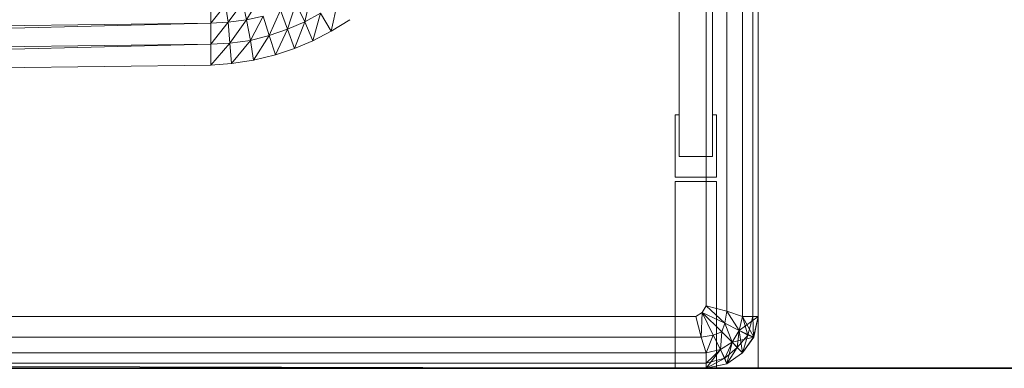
# Model space of a CAD drawing. Header units: metres. Extents: x 391.1 to 427.5, y 12.7 to 28.4.
# Tile 47 of 241: x 410.121 to 410.3109, y 14.1806 to 14.2478. Entities that reach past the tile are written whole.
import ezdxf

# ---------------------------------------------------------------- set-up
doc = ezdxf.new("R2010")
doc.units = ezdxf.units.M
doc.layers.add('01_SUELOS', color=7, linetype='Continuous', lineweight=25, true_color=0x007f00)
for name, color, linetype, lineweight in [('02_MOBILIARIO', 7, 'Continuous', 18), ('A-DETL-____-MBND', 7, 'Continuous', 18), ('A-WALL-____-MCUT', 7, 'Continuous', 25), ('A-WALL-____-OTLN', 7, 'Continuous', 25), ('Mobiliario', 7, 'Continuous', 18)]:
    doc.layers.add(name, color=color, linetype=linetype, lineweight=lineweight)

# ---------------------------------------------------------------- blocks, each defined once
blk = doc.blocks.new('Family - LONDR55-XX_ZZ-ARQ-CAA-M3D-Londres55-151093-01_TEL_PS1')
at = {"layer": '01_SUELOS', "color": 9, "true_color": 0xaad4aa}
for p, q in [((0, 0), (26.635, 0)), ((26.635, 0), (0, 0))]:
    blk.add_line(p, q, dxfattribs=at)
blk = doc.blocks.new('Family - Mur PS-2-151177-01_TEL_PS1')
at = {"layer": 'A-DETL-____-MBND', "color": 253, "true_color": 0xaaaaaa}
for p, q in [((31.836, 1.34), (0, 1.34)), ((0, 1.34), (31.836, 1.34))]:
    blk.add_line(p, q, dxfattribs=at)
blk = doc.blocks.new('Family - Mur PS-1-153352-01_TEL_PS1')
at = {"layer": 'A-WALL-____-MCUT', "color": 253, "true_color": 0xaaaaaa}
blk.add_line((16.935, 1.34), (0, 1.34), dxfattribs=at)
at = {"layer": 'A-WALL-____-OTLN', "color": 253, "true_color": 0xaaaaaa}
blk.add_line((16.935, 1.34), (0, 1.34), dxfattribs=at)
blk = doc.blocks.new('Family - Plats de dutxa PS-1-153666-01_TEL_PS1')
at = {"layer": '02_MOBILIARIO', "color": 253, "true_color": 0xaaaaaa}
for p, q in [((0.81, 0.00026), (0.81, 0.80026)), ((0.81, 0.00026), (0.81, 0.80026)), ((0.807, 0.01026), (0.807, 0.79026)), ((0.7948, 0.04106), (0.7948, 0.76746)), ((0.8012, 0.76746), (0.8012, 0.04106)), ((0.8, 0.01226), (0.8, 0.40026)), ((0.8, 0.01226), (0.8, 0.40026)), ((0.804, 0.01126), (0.804, 0.40026)), ((0.804, 0.01126), (0.804, 0.40026)), ((0.807, 0.40026), (0.807, 0.01026)), ((0.807, 0.01026), (0.807, 0.40026)), ((0.807, 0.01026), (0.807, 0.40026)), ((0.809, 0.01026), (0.809, 0.40026)), ((0.809, 0.40026), (0.809, 0.01026)), ((0.81, 0.01026), (0.81, 0.40026)), ((0.81, 0.40026), (0.81, 0.01026)), ((0.81, 0.01026), (0.81, 0.40026)), ((0.81, 0.40026), (0.81, 0.01026)), ((0.81, 0.30026), (0.81, 0.01026)), ((0.81, 0.30026), (0.81, 0.01026)), ((0.81, 0.01026), (0.81, 0.30026)), ((0.70725, 0.07028), (0.70444, 0.06672)), ((0.70444, 0.06672), (0.70725, 0.07028)), ((0.70779, 0.06696), (0.70725, 0.07028)), ((0.70725, 0.07028), (0.70779, 0.06696)), ((0.71061, 0.07074), (0.70779, 0.06696)), ((0.70779, 0.06696), (0.71061, 0.07074)), ((0.71129, 0.0674), (0.71061, 0.07074)), ((0.71061, 0.07074), (0.71129, 0.0674)), ((0.71371, 0.07138), (0.71129, 0.0674)), ((0.71129, 0.0674), (0.71371, 0.07138)), ((0.72081, 0.0705), (0.71925, 0.06556)), ((0.71925, 0.06556), (0.72081, 0.0705)), ((0.72258, 0.06699), (0.72081, 0.0705)), ((0.72081, 0.0705), (0.72258, 0.06699)), ((0.7237, 0.07215), (0.72258, 0.06699)), ((0.72258, 0.06699), (0.7237, 0.07215)), ((0.72887, 0.07075), (0.72763, 0.06519)), ((0.72763, 0.06519), (0.72887, 0.07075)), ((0.70444, 0.06672), (0.70444, 0.07009)), ((0.70444, 0.07009), (0.70444, 0.06672)), ((0.71785, 0.06923), (0.71571, 0.06434)), ((0.71571, 0.06434), (0.71785, 0.06923)), ((0.71925, 0.06556), (0.71785, 0.06923)), ((0.71785, 0.06923), (0.71925, 0.06556)), ((0.72258, 0.06699), (0.72561, 0.06864)), ((0.72561, 0.06864), (0.72258, 0.06699)), ((0.72561, 0.06864), (0.7241, 0.06335)), ((0.7241, 0.06335), (0.72561, 0.06864)), ((0.72763, 0.06519), (0.72561, 0.06864)), ((0.72561, 0.06864), (0.72763, 0.06519)), ((0.70444, 0.06672), (0.41, 0.05931)), ((0.70444, 0.06672), (0.41, 0.06335)), ((0.41, 0.05931), (0.70444, 0.06672)), ((0.70444, 0.06672), (0.41, 0.06335)), ((0.70444, 0.06672), (0.70779, 0.06696)), ((0.70779, 0.06696), (0.70444, 0.06268)), ((0.70444, 0.06268), (0.70779, 0.06696)), ((0.70779, 0.06696), (0.70444, 0.06672)), ((0.70444, 0.06672), (0.70444, 0.06268)), ((0.70444, 0.06672), (0.70444, 0.06268)), ((0.70779, 0.06696), (0.71129, 0.0674)), ((0.71129, 0.0674), (0.70779, 0.06696)), ((0.70807, 0.06286), (0.70779, 0.06696)), ((0.70779, 0.06696), (0.70807, 0.06286)), ((0.71129, 0.0674), (0.70807, 0.06286)), ((0.70807, 0.06286), (0.71129, 0.0674)), ((0.71129, 0.0674), (0.71455, 0.06807)), ((0.71455, 0.06807), (0.71129, 0.0674)), ((0.7121, 0.06341), (0.71129, 0.0674)), ((0.71129, 0.0674), (0.7121, 0.06341)), ((0.71455, 0.06807), (0.7121, 0.06341)), ((0.7121, 0.06341), (0.71455, 0.06807)), ((0.71571, 0.06434), (0.71455, 0.06807)), ((0.71455, 0.06807), (0.71571, 0.06434)), ((0.71925, 0.06556), (0.72258, 0.06699)), ((0.72258, 0.06699), (0.71925, 0.06556)), ((0.72258, 0.06699), (0.72059, 0.06184)), ((0.72059, 0.06184), (0.72258, 0.06699)), ((0.7241, 0.06335), (0.72258, 0.06699)), ((0.72258, 0.06699), (0.7241, 0.06335)), ((0.72763, 0.06519), (0.73123, 0.0674)), ((0.73123, 0.0674), (0.72763, 0.06519)), ((0.71571, 0.06434), (0.71925, 0.06556)), ((0.71925, 0.06556), (0.71571, 0.06434)), ((0.71925, 0.06556), (0.71689, 0.06061)), ((0.71689, 0.06061), (0.71925, 0.06556)), ((0.72059, 0.06184), (0.71925, 0.06556)), ((0.71925, 0.06556), (0.72059, 0.06184)), ((0.7241, 0.06335), (0.72763, 0.06519)), ((0.72763, 0.06519), (0.7241, 0.06335)), ((0.70444, 0.06268), (0.70807, 0.06286)), ((0.70807, 0.06286), (0.70444, 0.05863)), ((0.70444, 0.05863), (0.70807, 0.06286)), ((0.70807, 0.06286), (0.70444, 0.06268)), ((0.70807, 0.06286), (0.7121, 0.06341)), ((0.7121, 0.06341), (0.70807, 0.06286)), ((0.70841, 0.05897), (0.70807, 0.06286)), ((0.70807, 0.06286), (0.70841, 0.05897)), ((0.7121, 0.06341), (0.70841, 0.05897)), ((0.70841, 0.05897), (0.7121, 0.06341)), ((0.7121, 0.06341), (0.71571, 0.06434)), ((0.71571, 0.06434), (0.7121, 0.06341)), ((0.71265, 0.05958), (0.7121, 0.06341)), ((0.7121, 0.06341), (0.71265, 0.05958)), ((0.71571, 0.06434), (0.71265, 0.05958)), ((0.71265, 0.05958), (0.71571, 0.06434)), ((0.71689, 0.06061), (0.71571, 0.06434)), ((0.71571, 0.06434), (0.71689, 0.06061)), ((0.72059, 0.06184), (0.7241, 0.06335)), ((0.7241, 0.06335), (0.72059, 0.06184)), ((0.41, 0.05931), (0.70444, 0.06268)), ((0.70444, 0.06268), (0.41, 0.05526)), ((0.41, 0.05526), (0.70444, 0.06268)), ((0.41, 0.05931), (0.70444, 0.06268)), ((0.70444, 0.05863), (0.70444, 0.06268)), ((0.70444, 0.06268), (0.70444, 0.05863)), ((0.71689, 0.06061), (0.72059, 0.06184)), ((0.72059, 0.06184), (0.71689, 0.06061)), ((0.70444, 0.05863), (0.70841, 0.05897)), ((0.70841, 0.05897), (0.70444, 0.05863)), ((0.70841, 0.05897), (0.71265, 0.05958)), ((0.71265, 0.05958), (0.70841, 0.05897)), ((0.71265, 0.05958), (0.71689, 0.06061)), ((0.71689, 0.06061), (0.71265, 0.05958)), ((0.70444, 0.05863), (0.41, 0.05526)), ((0.70444, 0.05863), (0.41, 0.05526)), ((0.794, 0.03706), (0.794, 0.04906)), ((0.794, 0.04906), (0.7948, 0.04906)), ((0.7948, 0.04906), (0.7948, 0.04106)), ((0.8012, 0.04106), (0.8012, 0.04906)), ((0.8012, 0.04906), (0.802, 0.04906)), ((0.802, 0.04906), (0.802, 0.03706)), ((0.7948, 0.04106), (0.8012, 0.04106)), ((0.8012, 0.04106), (0.7948, 0.04106)), ((0.802, 0.03706), (0.794, 0.03706)), ((0.794, 0.00026), (0.794, 0.03626)), ((0.794, 0.03626), (0.802, 0.03626)), ((0.802, 0.03626), (0.802, 0.00026)), ((0.79922, 0.01098), (0.8, 0.01226)), ((0.8, 0.01226), (0.79922, 0.01098)), ((0.804, 0.01126), (0.8, 0.01226)), ((0.8, 0.01226), (0.80362, 0.00894)), ((0.80362, 0.00894), (0.8, 0.01226)), ((0.804, 0.01126), (0.8, 0.01226)), ((0.798, 0.01026), (0.41, 0.01026)), ((0.798, 0.01026), (0.41, 0.01026)), ((0.798, 0.01026), (0.79922, 0.01098)), ((0.79922, 0.01098), (0.798, 0.01026)), ((0.799, 0.00626), (0.798, 0.01026)), ((0.799, 0.00626), (0.798, 0.01026)), ((0.799, 0.00626), (0.79922, 0.01098)), ((0.79922, 0.01098), (0.799, 0.00626)), ((0.79922, 0.01098), (0.80131, 0.00664)), ((0.79922, 0.01098), (0.80131, 0.00664)), ((0.79922, 0.01098), (0.803, 0.00726)), ((0.79922, 0.01098), (0.80362, 0.00894)), ((0.803, 0.00726), (0.79922, 0.01098)), ((0.80362, 0.00894), (0.79922, 0.01098)), ((0.804, 0.01126), (0.80362, 0.00894)), ((0.80362, 0.00894), (0.804, 0.01126)), ((0.807, 0.01026), (0.804, 0.01126)), ((0.804, 0.01126), (0.80635, 0.00751)), ((0.80635, 0.00751), (0.804, 0.01126)), ((0.807, 0.01026), (0.804, 0.01126)), ((0.80635, 0.00751), (0.807, 0.01026)), ((0.807, 0.01026), (0.80635, 0.00751)), ((0.80635, 0.00751), (0.807, 0.01026)), ((0.81, 0.01026), (0.80636, 0.00752)), ((0.80636, 0.00752), (0.807, 0.01026)), ((0.80636, 0.00752), (0.81, 0.01026)), ((0.81, 0.01026), (0.807, 0.01026)), ((0.807, 0.01026), (0.80916, 0.00628)), ((0.807, 0.01026), (0.81, 0.01026)), ((0.807, 0.01026), (0.81, 0.01026)), ((0.809, 0.01026), (0.807, 0.01026)), ((0.807, 0.01026), (0.80803, 0.00665)), ((0.80803, 0.00665), (0.807, 0.01026)), ((0.809, 0.01026), (0.807, 0.01026)), ((0.809, 0.01026), (0.80803, 0.00665)), ((0.80803, 0.00665), (0.809, 0.01026)), ((0.81, 0.01026), (0.809, 0.01026)), ((0.809, 0.01026), (0.80915, 0.00625)), ((0.80915, 0.00625), (0.809, 0.01026)), ((0.81, 0.01026), (0.809, 0.01026)), ((0.81, 0.01026), (0.80915, 0.00625)), ((0.81, 0.01026), (0.80915, 0.00625)), ((0.81, 0.01026), (0.80915, 0.00625)), ((0.80915, 0.00625), (0.81, 0.01026)), ((0.81, 0.01026), (0.80916, 0.00628)), ((0.81, 0.01026), (0.80916, 0.00628)), ((0.81, 0.01026), (0.80916, 0.00628)), ((0.80916, 0.00628), (0.81, 0.01026)), ((0.80916, 0.00628), (0.81, 0.01026)), ((0.80362, 0.00894), (0.803, 0.00726)), ((0.803, 0.00726), (0.80362, 0.00894)), ((0.80362, 0.00894), (0.80635, 0.00751)), ((0.80362, 0.00894), (0.805, 0.00526)), ((0.805, 0.00526), (0.80362, 0.00894)), ((0.80635, 0.00751), (0.80362, 0.00894)), ((0.799, 0.00626), (0.41, 0.00626)), ((0.799, 0.00626), (0.41, 0.00626)), ((0.799, 0.00626), (0.80131, 0.00664)), ((0.80131, 0.00664), (0.799, 0.00626)), ((0.8, 0.00326), (0.799, 0.00626)), ((0.8, 0.00326), (0.799, 0.00626)), ((0.8, 0.00326), (0.80131, 0.00664)), ((0.80131, 0.00664), (0.8, 0.00326)), ((0.80131, 0.00664), (0.803, 0.00726)), ((0.803, 0.00726), (0.80131, 0.00664)), ((0.80131, 0.00664), (0.80275, 0.00391)), ((0.80275, 0.00391), (0.80131, 0.00664)), ((0.803, 0.00726), (0.80275, 0.00391)), ((0.80275, 0.00391), (0.803, 0.00726)), ((0.803, 0.00726), (0.805, 0.00526)), ((0.803, 0.00726), (0.805, 0.00526)), ((0.805, 0.00526), (0.80636, 0.00752)), ((0.805, 0.00526), (0.80635, 0.00751)), ((0.80635, 0.00751), (0.805, 0.00526)), ((0.805, 0.00526), (0.80635, 0.00751)), ((0.80916, 0.00628), (0.805, 0.00526)), ((0.805, 0.00526), (0.80916, 0.00628)), ((0.80635, 0.00751), (0.806, 0.00426)), ((0.806, 0.00426), (0.80635, 0.00751)), ((0.80803, 0.00665), (0.806, 0.00426)), ((0.806, 0.00426), (0.80803, 0.00665)), ((0.80916, 0.00628), (0.80635, 0.00751)), ((0.80635, 0.00751), (0.807, 0.00326)), ((0.80635, 0.00751), (0.80803, 0.00665)), ((0.80803, 0.00665), (0.80635, 0.00751)), ((0.80916, 0.00628), (0.80636, 0.00752)), ((0.80636, 0.00752), (0.80916, 0.00628)), ((0.80803, 0.00665), (0.807, 0.00326)), ((0.807, 0.00326), (0.80803, 0.00665)), ((0.80916, 0.00628), (0.807, 0.00326)), ((0.80916, 0.00628), (0.807, 0.00326)), ((0.807, 0.00326), (0.80916, 0.00628)), ((0.80915, 0.00625), (0.807, 0.00326)), ((0.80915, 0.00625), (0.807, 0.00326)), ((0.80915, 0.00625), (0.807, 0.00326)), ((0.807, 0.00326), (0.80915, 0.00625)), ((0.807, 0.00326), (0.80915, 0.00625)), ((0.80803, 0.00665), (0.80915, 0.00625)), ((0.80915, 0.00625), (0.80803, 0.00665)), ((0.80915, 0.00625), (0.80916, 0.00628)), ((0.80915, 0.00625), (0.80916, 0.00628)), ((0.80916, 0.00628), (0.80915, 0.00625)), ((0.8, 0.00326), (0.80275, 0.00391)), ((0.80275, 0.00391), (0.8, 0.00026)), ((0.8, 0.00126), (0.80275, 0.00391)), ((0.80275, 0.00391), (0.8, 0.00326)), ((0.80275, 0.00391), (0.8, 0.00126)), ((0.8, 0.00326), (0.80275, 0.00391)), ((0.80274, 0.0039), (0.8, 0.00026)), ((0.8, 0.00026), (0.80274, 0.0039)), ((0.8, 0.00326), (0.80274, 0.0039)), ((0.80274, 0.0039), (0.805, 0.00526)), ((0.80274, 0.0039), (0.80398, 0.0011)), ((0.80398, 0.0011), (0.80274, 0.0039)), ((0.80275, 0.00391), (0.805, 0.00526)), ((0.80275, 0.00391), (0.805, 0.00526)), ((0.805, 0.00526), (0.80275, 0.00391)), ((0.80275, 0.00391), (0.80398, 0.0011)), ((0.80275, 0.00391), (0.80361, 0.00223)), ((0.80361, 0.00223), (0.80275, 0.00391)), ((0.80361, 0.00223), (0.805, 0.00526)), ((0.805, 0.00526), (0.80361, 0.00223)), ((0.806, 0.00426), (0.80361, 0.00223)), ((0.80361, 0.00223), (0.806, 0.00426)), ((0.805, 0.00526), (0.80398, 0.0011)), ((0.805, 0.00526), (0.80398, 0.0011)), ((0.80398, 0.0011), (0.805, 0.00526)), ((0.804, 0.00111), (0.806, 0.00426)), ((0.806, 0.00426), (0.804, 0.00111)), ((0.805, 0.00526), (0.807, 0.00326)), ((0.807, 0.00326), (0.805, 0.00526)), ((0.805, 0.00526), (0.806, 0.00426)), ((0.805, 0.00526), (0.807, 0.00326)), ((0.805, 0.00526), (0.806, 0.00426)), ((0.806, 0.00426), (0.807, 0.00326)), ((0.806, 0.00426), (0.807, 0.00326)), ((0.8, 0.00326), (0.41, 0.00326)), ((0.8, 0.00326), (0.41, 0.00326)), ((0.8, 0.00326), (0.41, 0.00326)), ((0.51, 0.00326), (0.8, 0.00326)), ((0.8, 0.00326), (0.8, 0.00026)), ((0.8, 0.00026), (0.8, 0.00326)), ((0.8, 0.00126), (0.8, 0.00326)), ((0.8, 0.00026), (0.8, 0.00326)), ((0.8, 0.00326), (0.8, 0.00126)), ((0.8, 0.00026), (0.80361, 0.00223)), ((0.80361, 0.00223), (0.8, 0.00126)), ((0.80361, 0.00223), (0.8, 0.00026)), ((0.8, 0.00126), (0.80361, 0.00223)), ((0.80361, 0.00223), (0.804, 0.00111)), ((0.804, 0.00111), (0.80361, 0.00223)), ((0.807, 0.00326), (0.80398, 0.0011)), ((0.807, 0.00326), (0.80398, 0.0011)), ((0.80398, 0.0011), (0.807, 0.00326)), ((0.807, 0.00326), (0.80398, 0.0011)), ((0.80398, 0.0011), (0.807, 0.00326)), ((0.807, 0.00326), (0.804, 0.00111)), ((0.807, 0.00326), (0.804, 0.00111)), ((0.804, 0.00111), (0.807, 0.00326)), ((0.01, 0.00026), (0.81, 0.00026)), ((0.01, 0.00026), (0.81, 0.00026)), ((0.8, 0.00026), (0.41, 0.00126)), ((0.8, 0.00026), (0.41, 0.00126)), ((0.41, 0.00126), (0.8, 0.00026)), ((0.8, 0.00126), (0.41, 0.00126)), ((0.41, 0.00126), (0.8, 0.00026)), ((0.8, 0.00126), (0.41, 0.00126)), ((0.8, 0.00026), (0.41, 0.00026)), ((0.41, 0.00026), (0.8, 0.00026)), ((0.8, 0.00026), (0.51, 0.00026)), ((0.8, 0.00026), (0.51, 0.00026)), ((0.802, 0.00026), (0.794, 0.00026)), ((0.8, 0.00026), (0.8, 0.00126)), ((0.8, 0.00126), (0.8, 0.00026)), ((0.804, 0.00111), (0.8, 0.00026)), ((0.8, 0.00026), (0.804, 0.00111)), ((0.804, 0.00111), (0.8, 0.00026)), ((0.804, 0.00111), (0.8, 0.00026)), ((0.8, 0.00026), (0.804, 0.00111)), ((0.80398, 0.0011), (0.8, 0.00026)), ((0.80398, 0.0011), (0.8, 0.00026)), ((0.80398, 0.0011), (0.8, 0.00026)), ((0.8, 0.00026), (0.80398, 0.0011)), ((0.80398, 0.0011), (0.804, 0.00111)), ((0.804, 0.00111), (0.80398, 0.0011)), ((0.80398, 0.0011), (0.804, 0.00111))]:
    blk.add_line(p, q, dxfattribs=at)
at = {"layer": 'Mobiliario', "color": 253, "true_color": 0xaaaaaa}
for p, q in [((0.7948, 0.76746), (0.7948, 0.04106)), ((0.8012, 0.04106), (0.8012, 0.76746)), ((0.794, 0.04906), (0.794, 0.03706)), ((0.7948, 0.04906), (0.794, 0.04906)), ((0.7948, 0.04106), (0.7948, 0.04906)), ((0.802, 0.04906), (0.8012, 0.04906)), ((0.8012, 0.04906), (0.8012, 0.04106)), ((0.802, 0.03706), (0.802, 0.04906)), ((0.8012, 0.04106), (0.7948, 0.04106)), ((0.7948, 0.04106), (0.8012, 0.04106)), ((0.794, 0.03706), (0.802, 0.03706)), ((0.794, 0.03626), (0.794, 0.00026)), ((0.802, 0.03626), (0.794, 0.03626)), ((0.802, 0.00026), (0.802, 0.03626)), ((0.794, 0.00026), (0.802, 0.00026))]:
    blk.add_line(p, q, dxfattribs=at)
blk = doc.blocks.new('LONDR55-XX_ZZ-ARQ-CAA-M3D-Londres55_ifc-1-01_TEL_PS1')
at = {"layer": '01_SUELOS', "color": 253, "lineweight": 18, "true_color": 0xaaaaaa}
blk.add_blockref('Family - LONDR55-XX_ZZ-ARQ-CAA-M3D-Londres55-151093-01_TEL_PS1', (392.09643, 14.18066), dxfattribs=at)
at = {"layer": '02_MOBILIARIO', "color": 253, "lineweight": 18, "true_color": 0xaaaaaa}
blk.add_blockref('Family - Plats de dutxa PS-1-153666-01_TEL_PS1', (409.45344, 14.18035), dxfattribs=at)
at = {"layer": 'A-WALL-____-OTLN', "color": 253, "lineweight": 18, "true_color": 0xaaaaaa}
for name, p in [('Family - Mur PS-2-151177-01_TEL_PS1', (392.09971, 12.84061)), ('Family - Mur PS-1-153352-01_TEL_PS1', (400.75645, 12.84061))]:
    blk.add_blockref(name, p, dxfattribs=at)

msp = doc.modelspace()

# ---------------------------------------------------------------- block references
at = {"lineweight": 5}
msp.add_blockref('LONDR55-XX_ZZ-ARQ-CAA-M3D-Londres55_ifc-1-01_TEL_PS1', (0, 0), dxfattribs=at)

doc.saveas('drawing.dxf')
